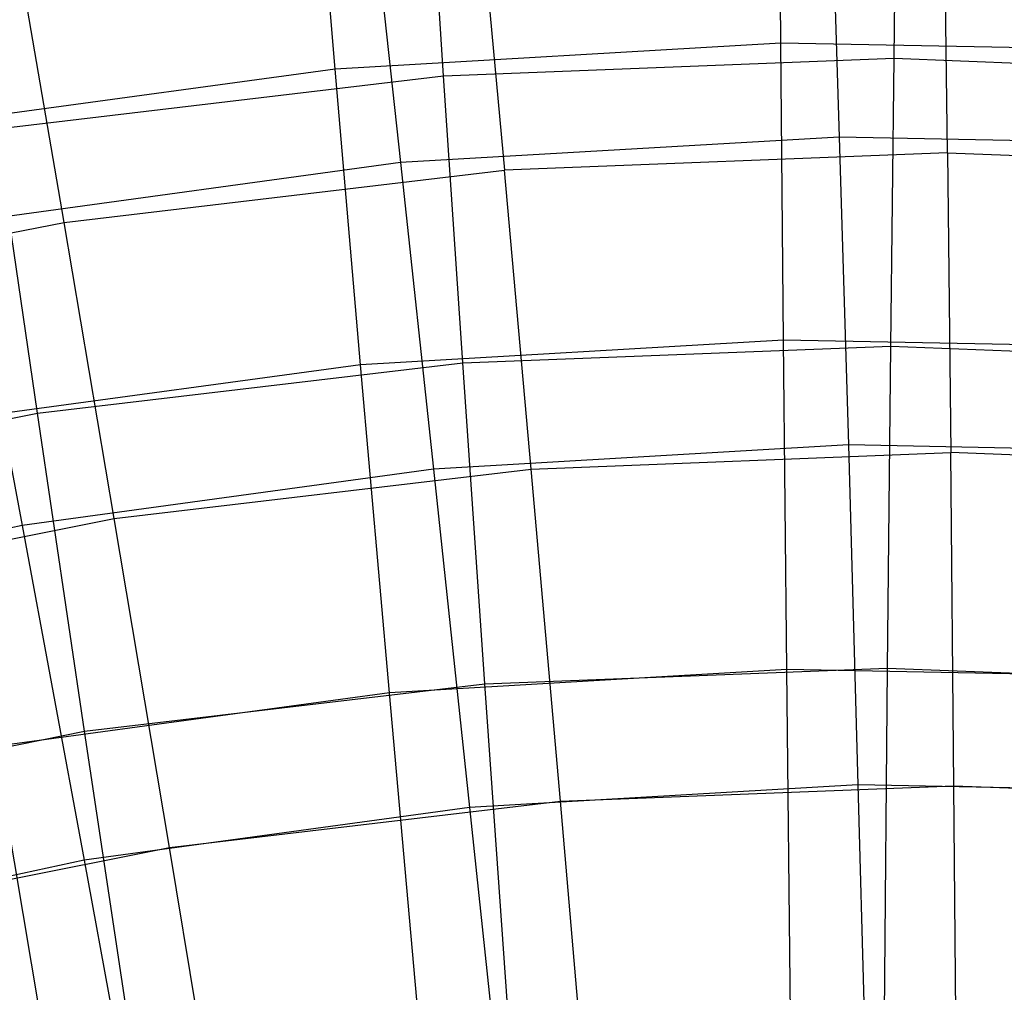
# Model space of a CAD drawing. Extents: x 0.05 to 6.09, y -3 to 3.03.
# Tile 108 of 124: x 2.67 to 3.11, y 2.14 to 2.57. Entities that reach past the tile are written whole.
import ezdxf

# ---------------------------------------------------------------- set-up
doc = ezdxf.new("R2010")
doc.units = 0
doc.header["$MEASUREMENT"] = 0
doc.layers.get('0').update_dxf_attribs({"color": 13, "linetype": 'CONTINUOUS'})

# ---------------------------------------------------------------- blocks, each defined once
blk = doc.blocks.new('GRUPUJ_1')
at = {"color": 0}
for p, q in [((2.95628, 5.56779, 1.49664), (2.95555, 5.68419, 1.70284)), ((2.95628, 5.56779, 1.49664), (2.95555, 5.68419, 1.70284)), ((2.75876, 5.55629, 1.4981), (2.74902, 5.67216, 1.70437)), ((2.75876, 5.55629, 1.4981), (2.74902, 5.67216, 1.70437)), ((3.00643, 5.56104, 1.58827), (3.008, 5.67265, 1.79945)), ((3.00643, 5.56104, 1.58827), (3.008, 5.67265, 1.79945)), ((2.80683, 5.5532, 1.58975), (2.79964, 5.66446, 1.801)), ((2.80683, 5.5532, 1.58975), (2.79964, 5.66446, 1.801)), ((2.97819, 5.64762, 4.66029), (2.98206, 5.52616, 4.86351)), ((2.97819, 5.64762, 4.66029), (2.98206, 5.52616, 4.86351)), ((3.03006, 5.51915, 4.77397), (3.02852, 5.63628, 4.56579)), ((3.03006, 5.51915, 4.77397), (3.02852, 5.63628, 4.56579)), ((2.77449, 5.63575, 4.6618), (2.78776, 5.51484, 4.86495)), ((2.77449, 5.63575, 4.6618), (2.78776, 5.51484, 4.86495)), ((2.82301, 5.6282, 4.56732), (2.83374, 5.51144, 4.77542)), ((2.82301, 5.6282, 4.56732), (2.83374, 5.51144, 4.77542)), ((2.63864, 5.48835, 4.77687), (2.61877, 5.60403, 4.56883)), ((2.63864, 5.48835, 4.77687), (2.61877, 5.60403, 4.56883)), ((2.95628, 5.56779, 1.49664), (2.75876, 5.55629, 1.4981)), ((2.95628, 5.56779, 1.49664), (2.75876, 5.55629, 1.4981)), ((3.1541, 5.56396, 1.49517), (2.95628, 5.56779, 1.49664)), ((2.95737, 5.43624, 1.29977), (2.95628, 5.56779, 1.49664)), ((3.1541, 5.56396, 1.49517), (2.95628, 5.56779, 1.49664)), ((2.95737, 5.43624, 1.29977), (2.95628, 5.56779, 1.49664)), ((2.80683, 5.5532, 1.58975), (3.00643, 5.56104, 1.58827)), ((2.80683, 5.5532, 1.58975), (3.00643, 5.56104, 1.58827)), ((3.00494, 5.43355, 1.38628), (3.00643, 5.56104, 1.58827)), ((3.00494, 5.43355, 1.38628), (3.00643, 5.56104, 1.58827)), ((3.00643, 5.56104, 1.58827), (3.20604, 5.5532, 1.58679)), ((3.00643, 5.56104, 1.58827), (3.20604, 5.5532, 1.58679)), ((2.75876, 5.55629, 1.4981), (2.56273, 5.52951, 1.49956)), ((2.75876, 5.55629, 1.4981), (2.56273, 5.52951, 1.49956)), ((2.77004, 5.42533, 1.30116), (2.75876, 5.55629, 1.4981)), ((2.77004, 5.42533, 1.30116), (2.75876, 5.55629, 1.4981)), ((2.60846, 5.52972, 1.59122), (2.80683, 5.5532, 1.58975)), ((2.60846, 5.52972, 1.59122), (2.80683, 5.5532, 1.58975)), ((2.81533, 5.4261, 1.38768), (2.80683, 5.5532, 1.58975)), ((2.81533, 5.4261, 1.38768), (2.80683, 5.5532, 1.58975)), ((2.6269, 5.4038, 1.38908), (2.60846, 5.52972, 1.59122)), ((2.6269, 5.4038, 1.38908), (2.60846, 5.52972, 1.59122)), ((2.98206, 5.52616, 4.86351), (2.78776, 5.51484, 4.86495)), ((2.98206, 5.52616, 4.86351), (2.78776, 5.51484, 4.86495)), ((2.98206, 5.52616, 4.86351), (2.98614, 5.38978, 5.05702)), ((3.17664, 5.52238, 4.86206), (2.98206, 5.52616, 4.86351)), ((2.98206, 5.52616, 4.86351), (2.98614, 5.38978, 5.05702)), ((3.17664, 5.52238, 4.86206), (2.98206, 5.52616, 4.86351)), ((3.03006, 5.51915, 4.77397), (2.83374, 5.51144, 4.77542)), ((3.03006, 5.51915, 4.77397), (2.83374, 5.51144, 4.77542)), ((3.03006, 5.51915, 4.77397), (3.03153, 5.3864, 4.97254)), ((3.03006, 5.51915, 4.77397), (3.22638, 5.51144, 4.77251)), ((3.03006, 5.51915, 4.77397), (3.03153, 5.3864, 4.97254)), ((3.03006, 5.51915, 4.77397), (3.22638, 5.51144, 4.77251)), ((2.78776, 5.51484, 4.86495), (2.59493, 5.4885, 4.86638)), ((2.78776, 5.51484, 4.86495), (2.59493, 5.4885, 4.86638)), ((2.78776, 5.51484, 4.86495), (2.8024, 5.37907, 5.05839)), ((2.78776, 5.51484, 4.86495), (2.8024, 5.37907, 5.05839)), ((2.63864, 5.48835, 4.77687), (2.83374, 5.51144, 4.77542)), ((2.63864, 5.48835, 4.77687), (2.83374, 5.51144, 4.77542)), ((2.84563, 5.37909, 4.97392), (2.83374, 5.51144, 4.77542)), ((2.84563, 5.37909, 4.97392), (2.83374, 5.51144, 4.77542)), ((2.44594, 5.45002, 4.7783), (2.63864, 5.48835, 4.77687)), ((2.44594, 5.45002, 4.7783), (2.63864, 5.48835, 4.77687)), ((2.59493, 5.4885, 4.86638), (2.62005, 5.35417, 5.05974)), ((2.59493, 5.4885, 4.86638), (2.62005, 5.35417, 5.05974)), ((2.66087, 5.35723, 4.97529), (2.63864, 5.48835, 4.77687)), ((2.66087, 5.35723, 4.97529), (2.63864, 5.48835, 4.77687)), ((2.95737, 5.43624, 1.29977), (2.77004, 5.42533, 1.30116)), ((2.95737, 5.43624, 1.29977), (2.77004, 5.42533, 1.30116)), ((3.14498, 5.4326, 1.29838), (2.95737, 5.43624, 1.29977)), ((2.95882, 5.29027, 1.11334), (2.95737, 5.43624, 1.29977)), ((2.95882, 5.29027, 1.11334), (2.95737, 5.43624, 1.29977)), ((3.14498, 5.4326, 1.29838), (2.95737, 5.43624, 1.29977)), ((2.81533, 5.4261, 1.38768), (3.00494, 5.43355, 1.38628)), ((2.81533, 5.4261, 1.38768), (3.00494, 5.43355, 1.38628)), ((3.00351, 5.29094, 1.19466), (3.00494, 5.43355, 1.38628)), ((3.00351, 5.29094, 1.19466), (3.00494, 5.43355, 1.38628)), ((3.00494, 5.43355, 1.38628), (3.19454, 5.4261, 1.38487)), ((3.00494, 5.43355, 1.38628), (3.19454, 5.4261, 1.38487)), ((2.77004, 5.42533, 1.30116), (2.58411, 5.39993, 1.30254)), ((2.77004, 5.42533, 1.30116), (2.58411, 5.39993, 1.30254)), ((2.6269, 5.4038, 1.38908), (2.81533, 5.4261, 1.38768)), ((2.6269, 5.4038, 1.38908), (2.81533, 5.4261, 1.38768)), ((2.78279, 5.28002, 1.11464), (2.77004, 5.42533, 1.30116)), ((2.78279, 5.28002, 1.11464), (2.77004, 5.42533, 1.30116)), ((2.8251, 5.28393, 1.19599), (2.81533, 5.4261, 1.38768)), ((2.8251, 5.28393, 1.19599), (2.81533, 5.4261, 1.38768)), ((2.4408, 5.36678, 1.39046), (2.6269, 5.4038, 1.38908)), ((2.4408, 5.36678, 1.39046), (2.6269, 5.4038, 1.38908)), ((2.64779, 5.26294, 1.1973), (2.6269, 5.4038, 1.38908)), ((2.64779, 5.26294, 1.1973), (2.6269, 5.4038, 1.38908)), ((2.98614, 5.38978, 5.05702), (2.8024, 5.37907, 5.05839)), ((2.98614, 5.38978, 5.05702), (2.8024, 5.37907, 5.05839)), ((2.98614, 5.38978, 5.05702), (2.99041, 5.23924, 5.23975)), ((3.17015, 5.38621, 5.05566), (2.98614, 5.38978, 5.05702)), ((2.98614, 5.38978, 5.05702), (2.99041, 5.23924, 5.23975)), ((3.17015, 5.38621, 5.05566), (2.98614, 5.38978, 5.05702)), ((2.84563, 5.37909, 4.97392), (3.03153, 5.3864, 4.97254)), ((2.84563, 5.37909, 4.97392), (3.03153, 5.3864, 4.97254)), ((3.21744, 5.37909, 4.97116), (3.03153, 5.3864, 4.97254)), ((3.03293, 5.2388, 5.16034), (3.03153, 5.3864, 4.97254)), ((3.21744, 5.37909, 4.97116), (3.03153, 5.3864, 4.97254)), ((3.03293, 5.2388, 5.16034), (3.03153, 5.3864, 4.97254)), ((2.8024, 5.37907, 5.05839), (2.62005, 5.35417, 5.05974)), ((2.8024, 5.37907, 5.05839), (2.62005, 5.35417, 5.05974)), ((2.66087, 5.35723, 4.97529), (2.84563, 5.37909, 4.97392)), ((2.66087, 5.35723, 4.97529), (2.84563, 5.37909, 4.97392)), ((2.8024, 5.37907, 5.05839), (2.81833, 5.22922, 5.24102)), ((2.8024, 5.37907, 5.05839), (2.81833, 5.22922, 5.24102)), ((2.8586, 5.23195, 5.16163), (2.84563, 5.37909, 4.97392)), ((2.8586, 5.23195, 5.16163), (2.84563, 5.37909, 4.97392)), ((2.4784, 5.32093, 4.97664), (2.66087, 5.35723, 4.97529)), ((2.4784, 5.32093, 4.97664), (2.66087, 5.35723, 4.97529)), ((2.68536, 5.21144, 5.16292), (2.66087, 5.35723, 4.97529)), ((2.68536, 5.21144, 5.16292), (2.66087, 5.35723, 4.97529)), ((2.62005, 5.35417, 5.05974), (2.44017, 5.3152, 5.06107)), ((2.62005, 5.35417, 5.05974), (2.44017, 5.3152, 5.06107)), ((2.62005, 5.35417, 5.05974), (2.64755, 5.20589, 5.24229)), ((2.62005, 5.35417, 5.05974), (2.64755, 5.20589, 5.24229)), ((2.95882, 5.29027, 1.11334), (2.78279, 5.28002, 1.11464)), ((2.95882, 5.29027, 1.11334), (2.78279, 5.28002, 1.11464)), ((2.8251, 5.28393, 1.19599), (3.00351, 5.29094, 1.19466)), ((2.8251, 5.28393, 1.19599), (3.00351, 5.29094, 1.19466)), ((3.13511, 5.28685, 1.11203), (2.95882, 5.29027, 1.11334)), ((2.96062, 5.13071, 0.9384), (2.95882, 5.29027, 1.11334)), ((2.96062, 5.13071, 0.9384), (2.95882, 5.29027, 1.11334)), ((3.13511, 5.28685, 1.11203), (2.95882, 5.29027, 1.11334)), ((3.00218, 5.13404, 1.01456), (3.00351, 5.29094, 1.19466)), ((3.00218, 5.13404, 1.01456), (3.00351, 5.29094, 1.19466)), ((3.00351, 5.29094, 1.19466), (3.18193, 5.28393, 1.19334)), ((3.00351, 5.29094, 1.19466), (3.18193, 5.28393, 1.19334)), ((2.64779, 5.26294, 1.1973), (2.8251, 5.28393, 1.19599)), ((2.64779, 5.26294, 1.1973), (2.8251, 5.28393, 1.19599)), ((2.83608, 5.12751, 1.01579), (2.8251, 5.28393, 1.19599)), ((2.83608, 5.12751, 1.01579), (2.8251, 5.28393, 1.19599)), ((2.78279, 5.28002, 1.11464), (2.60808, 5.25615, 1.11594)), ((2.78279, 5.28002, 1.11464), (2.60808, 5.25615, 1.11594)), ((2.79694, 5.12118, 0.93961), (2.78279, 5.28002, 1.11464)), ((2.79694, 5.12118, 0.93961), (2.78279, 5.28002, 1.11464)), ((2.47267, 5.22811, 1.1986), (2.64779, 5.26294, 1.1973)), ((2.47267, 5.22811, 1.1986), (2.64779, 5.26294, 1.1973)), ((2.671, 5.10797, 1.01701), (2.64779, 5.26294, 1.1973)), ((2.671, 5.10797, 1.01701), (2.64779, 5.26294, 1.1973)), ((2.6345, 5.09899, 0.94081), (2.60808, 5.25615, 1.11594)), ((2.6345, 5.09899, 0.94081), (2.60808, 5.25615, 1.11594)), ((2.99041, 5.23924, 5.23975), (2.81833, 5.22922, 5.24102)), ((2.99041, 5.23924, 5.23975), (2.81833, 5.22922, 5.24102)), ((2.99041, 5.23924, 5.23975), (2.99486, 5.07541, 5.41064)), ((3.16275, 5.2359, 5.23847), (2.99041, 5.23924, 5.23975)), ((2.99041, 5.23924, 5.23975), (2.99486, 5.07541, 5.41064)), ((3.16275, 5.2359, 5.23847), (2.99041, 5.23924, 5.23975)), ((2.8586, 5.23195, 5.16163), (3.03293, 5.2388, 5.16034)), ((2.8586, 5.23195, 5.16163), (3.03293, 5.2388, 5.16034)), ((3.03423, 5.07722, 5.33626), (3.03293, 5.2388, 5.16034)), ((3.03293, 5.2388, 5.16034), (3.20725, 5.23195, 5.15905)), ((3.03423, 5.07722, 5.33626), (3.03293, 5.2388, 5.16034)), ((3.03293, 5.2388, 5.16034), (3.20725, 5.23195, 5.15905)), ((2.68536, 5.21144, 5.16292), (2.8586, 5.23195, 5.16163)), ((2.68536, 5.21144, 5.16292), (2.8586, 5.23195, 5.16163)), ((2.87259, 5.07086, 5.33746), (2.8586, 5.23195, 5.16163)), ((2.87259, 5.07086, 5.33746), (2.8586, 5.23195, 5.16163)), ((2.81833, 5.22922, 5.24102), (2.64755, 5.20589, 5.24229)), ((2.81833, 5.22922, 5.24102), (2.64755, 5.20589, 5.24229)), ((2.81833, 5.22922, 5.24102), (2.83546, 5.06612, 5.41182)), ((2.81833, 5.22922, 5.24102), (2.83546, 5.06612, 5.41182)), ((2.51425, 5.1774, 5.16419), (2.68536, 5.21144, 5.16292)), ((2.51425, 5.1774, 5.16419), (2.68536, 5.21144, 5.16292)), ((2.71194, 5.05185, 5.33865), (2.68536, 5.21144, 5.16292)), ((2.71194, 5.05185, 5.33865), (2.68536, 5.21144, 5.16292)), ((2.64755, 5.20589, 5.24229), (2.47908, 5.1694, 5.24354)), ((2.64755, 5.20589, 5.24229), (2.47908, 5.1694, 5.24354)), ((2.64755, 5.20589, 5.24229), (2.67727, 5.04451, 5.41299)), ((2.64755, 5.20589, 5.24229), (2.67727, 5.04451, 5.41299))]:
    blk.add_line(p, q, dxfattribs=at)

msp = doc.modelspace()

# ---------------------------------------------------------------- block references
at = {"color": 0}
msp.add_blockref('GRUPUJ_1', (0.05452, -3.0046, 0.05645), dxfattribs=at)

doc.saveas('drawing.dxf')
